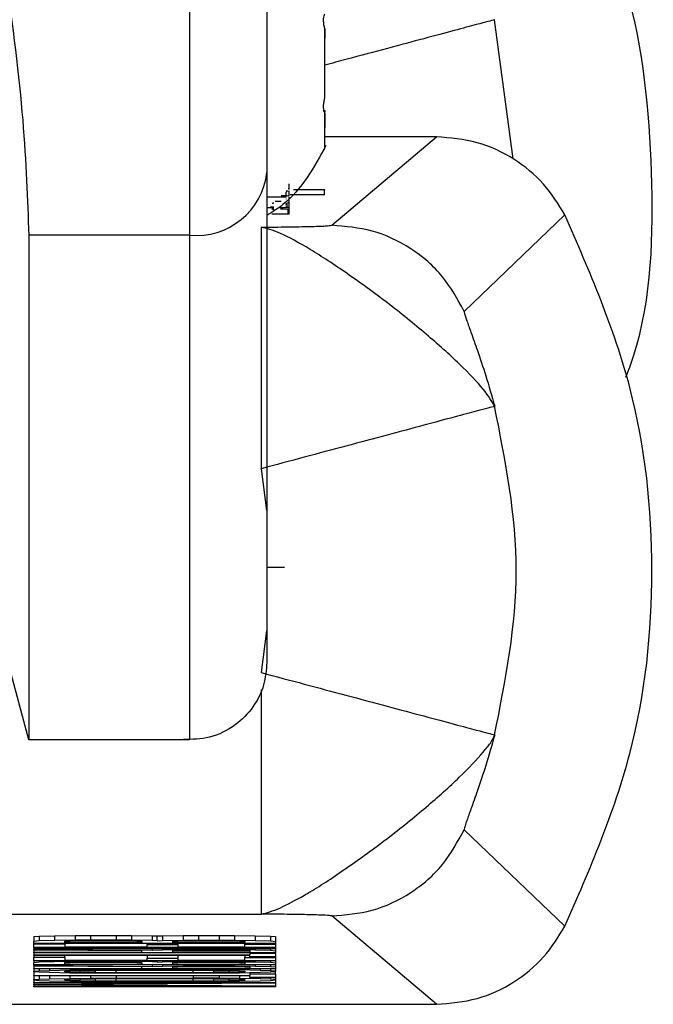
# Model space of a CAD drawing. Header units: inches. Extents: x 170 to 312, y 215 to 248.
# Tile 143 of 256: x 206.76 to 206.7923, y 223.5383 to 223.5885. Entities that reach past the tile are written whole.
import ezdxf

# ---------------------------------------------------------------- set-up
doc = ezdxf.new("R2010")
doc.units = ezdxf.units.IN
doc.header["$LTSCALE"] = 0.25
doc.header["$MEASUREMENT"] = 0
doc.layers.add('MOTOR RH', color=7, linetype='Continuous')

msp = doc.modelspace()

# ---------------------------------------------------------------- linework, layer by layer
at = {"layer": 'MOTOR RH'}
for p, q in [((206.7686419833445, 223.611770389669), (206.7686414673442, 223.5774978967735)), ((206.7851090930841, 223.5813887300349), (206.7841733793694, 223.5884774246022)), ((206.775531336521, 223.5844986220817), (206.7755313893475, 223.5880078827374)), ((206.7755313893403, 223.5880069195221), (206.7755313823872, 223.5875450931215)), ((206.7755313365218, 223.5844987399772), (206.7755313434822, 223.5849615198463)), ((206.7754825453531, 223.5838529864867), (206.7755313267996, 223.5838529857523)), ((206.7754825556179, 223.5838529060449), (206.775531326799, 223.5838529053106)), ((206.7755312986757, 223.5819849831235), (206.7755313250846, 223.5837390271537)), ((206.7755313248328, 223.5837223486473), (206.7755313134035, 223.5829632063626)), ((206.775531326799, 223.5838529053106), (206.7755313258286, 223.5837884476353)), ((206.7755312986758, 223.5819849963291), (206.7755313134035, 223.5829632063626)), ((206.7812059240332, 223.5825125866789), (206.7755313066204, 223.5825126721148)), ((206.7758788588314, 223.5780057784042), (206.7812059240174, 223.5825125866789)), ((206.7737077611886, 223.5798636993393), (206.7736575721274, 223.5798565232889)), ((206.7737077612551, 223.5798681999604), (206.7737077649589, 223.5801142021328)), ((206.7737077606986, 223.5798311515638), (206.7737077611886, 223.5798636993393)), ((206.7735627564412, 223.5794436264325), (206.7725785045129, 223.5794436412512)), ((206.7735627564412, 223.5794436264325), (206.7735627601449, 223.5796896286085)), ((206.7735627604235, 223.5797081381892), (206.7735627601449, 223.5796896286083)), ((206.77370775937, 223.5797428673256), (206.7735885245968, 223.5797274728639)), ((206.7737077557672, 223.5795034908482), (206.7736493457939, 223.5794924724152)), ((206.7737077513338, 223.5792090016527), (206.773707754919, 223.579447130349)), ((206.773707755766, 223.5795034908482), (206.77370775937, 223.5797428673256)), ((206.7755178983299, 223.5795651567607), (206.7737604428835, 223.5795651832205)), ((206.7755179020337, 223.5798111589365), (206.7739391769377, 223.5798111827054)), ((206.7739536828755, 223.5798311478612), (206.7755179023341, 223.5798311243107)), ((206.7755178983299, 223.5795651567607), (206.7755179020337, 223.5798111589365)), ((206.7755179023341, 223.5798311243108), (206.7755179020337, 223.5798111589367)), ((206.7727844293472, 223.5789141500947), (206.7727844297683, 223.5789421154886)), ((206.7735627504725, 223.5790469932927), (206.7735627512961, 223.5791016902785)), ((206.7735627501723, 223.5790270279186), (206.7735627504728, 223.5790469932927)), ((206.7735627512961, 223.5791016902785), (206.7735627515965, 223.5791216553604)), ((206.7735627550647, 223.5793520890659), (206.7735627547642, 223.5793321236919)), ((206.773618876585, 223.5788934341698), (206.7736188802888, 223.5791394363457)), ((206.7737077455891, 223.5788272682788), (206.7737077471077, 223.5789281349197)), ((206.7737077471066, 223.5789281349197), (206.7737077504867, 223.5791526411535)), ((206.7737077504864, 223.5791526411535), (206.773707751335, 223.5792090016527)), ((206.7736656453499, 223.5785668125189), (206.7728892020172, 223.5785668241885)), ((206.7736656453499, 223.5785668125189), (206.7736656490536, 223.5788128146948)), ((206.7737077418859, 223.5785812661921), (206.7737077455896, 223.5788272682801)), ((206.7877541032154, 223.5785352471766), (206.782621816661, 223.5736197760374)), ((206.7722989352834, 223.5656112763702), (206.7722991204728, 223.577911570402)), ((206.7604519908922, 223.5774980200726), (206.7604516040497, 223.5518046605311)), ((206.7686414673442, 223.5774978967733), (206.7604519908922, 223.5774980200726)), ((206.7686414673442, 223.5774978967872), (206.7686410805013, 223.5518045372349)), ((206.7725782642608, 223.5634864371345), (206.7722989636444, 223.5656111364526)), ((206.7604516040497, 223.5518046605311), (206.7578144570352, 223.5616472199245)), ((206.7725782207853, 223.5605988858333), (206.7734682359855, 223.5605988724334)), ((206.7722987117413, 223.5552280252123), (206.7725781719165, 223.5573531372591)), ((206.7722985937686, 223.5429280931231), (206.7722987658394, 223.5543568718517)), ((206.7686410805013, 223.5518045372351), (206.7604516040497, 223.5518046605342)), ((206.7826214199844, 223.5472197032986), (206.7877535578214, 223.5423101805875)), ((206.7334872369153, 223.5429286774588), (206.7722985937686, 223.5429280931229)), ((206.7812052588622, 223.5383330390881), (206.7758783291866, 223.5428339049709)), ((206.7607177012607, 223.5417842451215), (206.7607176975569, 223.5415382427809)), ((206.7607177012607, 223.5417842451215), (206.7609794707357, 223.5418070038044)), ((206.7609794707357, 223.5418070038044), (206.760979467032, 223.5415610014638)), ((206.7609794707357, 223.5418070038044), (206.7617647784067, 223.5418252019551)), ((206.7617647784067, 223.5418252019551), (206.761764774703, 223.5415791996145)), ((206.7617647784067, 223.5418252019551), (206.7628118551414, 223.5418388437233)), ((206.7628118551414, 223.5418388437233), (206.7628118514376, 223.5415928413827)), ((206.7628118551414, 223.5418388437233), (206.7635971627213, 223.5418433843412)), ((206.7635971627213, 223.5418433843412), (206.7635971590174, 223.5415973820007)), ((206.7635971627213, 223.5418433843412), (206.7649060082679, 223.5418433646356)), ((206.7649060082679, 223.5418433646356), (206.7649060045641, 223.541597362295)), ((206.7649060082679, 223.5418433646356), (206.7656913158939, 223.5418388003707)), ((206.7656913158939, 223.5418388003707), (206.7656913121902, 223.5415927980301)), ((206.7656913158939, 223.5418388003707), (206.7667383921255, 223.5418251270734)), ((206.7667383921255, 223.5418251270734), (206.7667383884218, 223.5415791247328)), ((206.7667383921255, 223.5418251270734), (206.7670001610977, 223.541816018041)), ((206.767000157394, 223.5415700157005), (206.7670001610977, 223.541816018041)), ((206.7670001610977, 223.541816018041), (206.7672619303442, 223.5418251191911)), ((206.7672619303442, 223.5418251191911), (206.7672619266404, 223.5415791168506)), ((206.7672619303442, 223.5418251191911), (206.7683090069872, 223.5418387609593)), ((206.7683090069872, 223.5418387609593), (206.7683090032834, 223.5415927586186)), ((206.7683090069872, 223.5418387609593), (206.7690943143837, 223.5418433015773)), ((206.7690943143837, 223.5418433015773), (206.76909431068, 223.5415972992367)), ((206.7690943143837, 223.5418433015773), (206.7701413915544, 223.5418432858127)), ((206.7701413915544, 223.5418432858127), (206.7701413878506, 223.5415972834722)), ((206.7701413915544, 223.5418432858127), (206.7709266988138, 223.5418387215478)), ((206.7709266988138, 223.5418387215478), (206.77092669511, 223.5415927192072)), ((206.7709266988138, 223.5418387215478), (206.7719737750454, 223.5418250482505)), ((206.7719737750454, 223.5418250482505), (206.7719737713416, 223.5415790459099)), ((206.7719737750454, 223.5418250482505), (206.7727590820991, 223.541806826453)), ((206.7727590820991, 223.541806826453), (206.7727590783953, 223.5415608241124)), ((206.7727590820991, 223.541806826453), (206.7730208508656, 223.5417840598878)), ((206.7730208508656, 223.5417840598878), (206.7730208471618, 223.5415380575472)), ((206.7607176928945, 223.5412286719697), (206.7607176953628, 223.5413925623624)), ((206.7607176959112, 223.5414289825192), (206.7607176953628, 223.5413925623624)), ((206.7622883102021, 223.5413925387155), (206.7607176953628, 223.5413925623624)), ((206.7607176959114, 223.5414289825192), (206.7607176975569, 223.5415382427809)), ((206.7730208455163, 223.5414287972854), (206.7607176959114, 223.5414289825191)), ((206.760979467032, 223.5415610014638), (206.7607176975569, 223.5415382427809)), ((206.761764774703, 223.5415791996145), (206.760979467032, 223.5415610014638)), ((206.7628118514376, 223.5415928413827), (206.761764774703, 223.5415791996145)), ((206.7622883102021, 223.5413925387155), (206.7622883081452, 223.5412559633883)), ((206.7622883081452, 223.5412559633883), (206.7664766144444, 223.5412559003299)), ((206.7622883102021, 223.5413925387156), (206.7622883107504, 223.5414289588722)), ((206.762288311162, 223.5414562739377), (206.7622883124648, 223.5415427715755)), ((206.7662148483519, 223.5414562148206), (206.762288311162, 223.5414562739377)), ((206.7622883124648, 223.5415427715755), (206.7625500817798, 223.5415564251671)), ((206.7625500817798, 223.5415564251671), (206.7630736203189, 223.5415655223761)), ((206.7635971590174, 223.5415973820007), (206.7628118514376, 223.5415928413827)), ((206.7630736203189, 223.5415655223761), (206.7638589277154, 223.5415700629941)), ((206.7649060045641, 223.541597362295), (206.7635971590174, 223.5415973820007)), ((206.7638589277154, 223.5415700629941), (206.7646442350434, 223.5415700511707)), ((206.7646442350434, 223.5415700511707), (206.7654295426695, 223.5415654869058)), ((206.7656913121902, 223.5415927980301), (206.7649060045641, 223.541597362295)), ((206.7654295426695, 223.5415654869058), (206.765953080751, 223.5415563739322)), ((206.7667383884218, 223.5415791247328), (206.7656913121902, 223.5415927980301)), ((206.765953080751, 223.5415563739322), (206.7662148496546, 223.5415427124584)), ((206.7662148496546, 223.5415427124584), (206.7662148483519, 223.5414562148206)), ((206.7664766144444, 223.5412559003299), (206.766476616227, 223.5413742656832)), ((206.7664766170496, 223.541428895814), (206.766476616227, 223.541374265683)), ((206.766476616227, 223.541374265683), (206.768047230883, 223.5413742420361)), ((206.767000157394, 223.5415700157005), (206.7667383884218, 223.5415791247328)), ((206.767000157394, 223.5415700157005), (206.7672619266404, 223.5415791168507)), ((206.7672619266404, 223.5415791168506), (206.7683090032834, 223.5415927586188)), ((206.7677854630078, 223.5414561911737), (206.7677854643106, 223.5415426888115)), ((206.7714502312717, 223.5414561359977), (206.7677854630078, 223.5414561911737)), ((206.7677854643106, 223.5415426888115), (206.7680472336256, 223.5415563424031)), ((206.768047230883, 223.5413742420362), (206.7680472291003, 223.5412558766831)), ((206.7680472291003, 223.5412558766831), (206.7714502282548, 223.5412558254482)), ((206.7680472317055, 223.5414288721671), (206.768047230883, 223.5413742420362)), ((206.7680472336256, 223.5415563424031), (206.7685707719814, 223.5415654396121)), ((206.7683090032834, 223.5415927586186), (206.76909431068, 223.5415972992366)), ((206.7685707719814, 223.5415654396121), (206.7693560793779, 223.5415699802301)), ((206.76909431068, 223.5415972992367), (206.7701413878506, 223.5415972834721)), ((206.7693560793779, 223.5415699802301), (206.7698796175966, 223.5415699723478)), ((206.7698796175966, 223.5415699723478), (206.7706649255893, 223.5415654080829)), ((206.7701413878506, 223.5415972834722), (206.77092669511, 223.5415927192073)), ((206.7706649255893, 223.5415654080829), (206.7711884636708, 223.5415562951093)), ((206.77092669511, 223.5415927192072), (206.7719737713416, 223.5415790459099)), ((206.7711884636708, 223.5415562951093), (206.7714502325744, 223.5415426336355)), ((206.7714502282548, 223.5412558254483), (206.7714502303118, 223.5413924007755)), ((206.7714502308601, 223.5414288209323), (206.7714502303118, 223.5413924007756)), ((206.7714502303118, 223.5413924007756), (206.7730208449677, 223.5413923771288)), ((206.7714502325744, 223.5415426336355), (206.7714502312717, 223.5414561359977)), ((206.7719737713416, 223.5415790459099), (206.7727590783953, 223.5415608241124)), ((206.7727590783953, 223.5415608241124), (206.7730208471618, 223.5415380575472)), ((206.7730208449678, 223.5413923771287), (206.7730208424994, 223.541228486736)), ((206.7730208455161, 223.5414287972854), (206.7730208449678, 223.5413923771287)), ((206.7730208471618, 223.5415380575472), (206.7730208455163, 223.5414287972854)), ((206.7607176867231, 223.5408189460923), (206.7607176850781, 223.5407096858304)), ((206.7607176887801, 223.5409555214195), (206.760717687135, 223.5408462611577)), ((206.760717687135, 223.5408462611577), (206.7717119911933, 223.5408460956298)), ((206.7607176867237, 223.5408189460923), (206.760717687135, 223.5408462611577)), ((206.7717119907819, 223.5408187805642), (206.7607176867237, 223.5408189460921)), ((206.7607176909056, 223.5410966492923), (206.760717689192, 223.5409828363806)), ((206.760717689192, 223.5409828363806), (206.7662148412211, 223.5409827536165)), ((206.7607176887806, 223.5409555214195), (206.760717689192, 223.5409828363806)), ((206.7730208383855, 223.5409553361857), (206.7607176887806, 223.5409555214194)), ((206.7607176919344, 223.5411649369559), (206.7607176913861, 223.5411285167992)), ((206.7607176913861, 223.5411285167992), (206.7667383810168, 223.5410874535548)), ((206.7607176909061, 223.5410966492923), (206.7607176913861, 223.5411285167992)), ((206.7662148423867, 223.5410601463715), (206.7607176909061, 223.5410966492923)), ((206.760717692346, 223.5411922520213), (206.7607176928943, 223.5412286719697)), ((206.760717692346, 223.5411922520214), (206.7730208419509, 223.5411920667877)), ((206.760717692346, 223.5411922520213), (206.7607176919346, 223.5411649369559)), ((206.7730208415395, 223.5411647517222), (206.7607176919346, 223.5411649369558)), ((206.7730208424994, 223.541228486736), (206.7607176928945, 223.5412286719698)), ((206.7622882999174, 223.5407096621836), (206.7622883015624, 223.5408189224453)), ((206.7662148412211, 223.5409827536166), (206.7662148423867, 223.5410601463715)), ((206.7664766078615, 223.540818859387), (206.7664766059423, 223.5406913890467)), ((206.766738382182, 223.5411648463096), (206.7667383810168, 223.5410874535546)), ((206.7667383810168, 223.5410874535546), (206.7672619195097, 223.5411056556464)), ((206.7672619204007, 223.5411648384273), (206.7672619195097, 223.5411056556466)), ((206.7672619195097, 223.5411056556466), (206.7683089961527, 223.5411192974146)), ((206.7677854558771, 223.5409827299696), (206.7677854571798, 223.5410692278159)), ((206.7717119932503, 223.5409826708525), (206.7677854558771, 223.5409827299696)), ((206.7677854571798, 223.5410692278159), (206.7680472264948, 223.5410828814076)), ((206.7680472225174, 223.5408188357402), (206.7680472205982, 223.5406913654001)), ((206.7680472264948, 223.5410828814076), (206.7685707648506, 223.5410919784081)), ((206.7683089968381, 223.5411648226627), (206.7683089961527, 223.5411192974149)), ((206.7683089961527, 223.5411192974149), (206.7690943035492, 223.5411238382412)), ((206.7685707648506, 223.5410919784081), (206.7693560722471, 223.5410965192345)), ((206.7690943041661, 223.5411648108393), (206.7690943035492, 223.5411238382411)), ((206.7690943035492, 223.5411238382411), (206.7701413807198, 223.5411238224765)), ((206.7693560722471, 223.5410965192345), (206.7701413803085, 223.5410965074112)), ((206.7701413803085, 223.5410965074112), (206.7709266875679, 223.5410919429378)), ((206.7701413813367, 223.5411647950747), (206.7701413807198, 223.5411238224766)), ((206.7701413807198, 223.5411238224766), (206.7709266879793, 223.5411192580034)), ((206.7709266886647, 223.5411647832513), (206.7709266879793, 223.5411192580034)), ((206.7709266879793, 223.5411192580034), (206.7719737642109, 223.5411055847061)), ((206.7709266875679, 223.5410919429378), (206.7714502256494, 223.5410828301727)), ((206.7714502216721, 223.5408187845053), (206.771450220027, 223.5407095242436)), ((206.7714502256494, 223.5410828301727), (206.771711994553, 223.5410691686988)), ((206.7717119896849, 223.5407459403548), (206.7717119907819, 223.5408187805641)), ((206.7717119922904, 223.5409189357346), (206.7717119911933, 223.5408460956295)), ((206.7717119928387, 223.5409553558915), (206.7717119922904, 223.5409189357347)), ((206.773020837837, 223.5409189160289), (206.7717119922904, 223.5409189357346)), ((206.771711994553, 223.5410691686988), (206.7717119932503, 223.5409826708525)), ((206.7719737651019, 223.5411647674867), (206.7719737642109, 223.5411055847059)), ((206.7719737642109, 223.5411055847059), (206.7727590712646, 223.5410873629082)), ((206.7727590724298, 223.5411647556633), (206.7727590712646, 223.5410873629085)), ((206.7727590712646, 223.5410873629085), (206.7730208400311, 223.5410645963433)), ((206.773020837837, 223.540918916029), (206.7730208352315, 223.5407459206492)), ((206.7730208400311, 223.5410645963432), (206.7730208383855, 223.5409553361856)), ((206.773020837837, 223.5409189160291), (206.7730208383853, 223.5409553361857)), ((206.773020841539, 223.5411647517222), (206.7730208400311, 223.5410645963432)), ((206.7730208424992, 223.541228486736), (206.7730208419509, 223.5411920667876)), ((206.7730208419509, 223.5411920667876), (206.7730208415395, 223.5411647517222)), ((206.7607176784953, 223.5402726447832), (206.7607176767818, 223.5401588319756)), ((206.7607176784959, 223.5402726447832), (206.7607176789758, 223.54030451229)), ((206.7662148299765, 223.5402361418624), (206.7607176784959, 223.5402726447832)), ((206.7607176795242, 223.5403409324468), (206.7607176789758, 223.5403045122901)), ((206.7607176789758, 223.5403045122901), (206.7667383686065, 223.5402634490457)), ((206.7607176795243, 223.5403409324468), (206.7607176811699, 223.5404501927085)), ((206.7730208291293, 223.5403407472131), (206.7607176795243, 223.5403409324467)), ((206.7607176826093, 223.5405457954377), (206.7607176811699, 223.5404501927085)), ((206.760979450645, 223.5404729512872), (206.7607176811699, 223.5404501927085)), ((206.7607176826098, 223.5405457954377), (206.7607176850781, 223.5407096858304)), ((206.7730208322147, 223.540545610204), (206.7607176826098, 223.5405457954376)), ((206.7622882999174, 223.5407096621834), (206.7607176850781, 223.5407096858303)), ((206.7609794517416, 223.5405457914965), (206.760979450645, 223.5404729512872)), ((206.761764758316, 223.5404911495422), (206.760979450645, 223.5404729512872)), ((206.7617647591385, 223.540545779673), (206.761764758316, 223.5404911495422)), ((206.7628118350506, 223.5405047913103), (206.761764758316, 223.5404911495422)), ((206.762288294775, 223.5403682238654), (206.7622882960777, 223.5404547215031)), ((206.7662148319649, 223.5403681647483), (206.762288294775, 223.5403682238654)), ((206.7622882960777, 223.5404547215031), (206.7625500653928, 223.5404683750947)), ((206.7622882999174, 223.5407096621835), (206.7622882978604, 223.5405730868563)), ((206.7622882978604, 223.5405730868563), (206.7664766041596, 223.5405730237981)), ((206.7625500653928, 223.5404683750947), (206.7630736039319, 223.5404774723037)), ((206.7628118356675, 223.5405457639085), (206.7628118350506, 223.5405047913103)), ((206.7635971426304, 223.5405093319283), (206.7628118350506, 223.5405047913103)), ((206.7630736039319, 223.5404774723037), (206.7638589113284, 223.5404820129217)), ((206.7635971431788, 223.5405457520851), (206.7635971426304, 223.5405093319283)), ((206.7649059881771, 223.5405093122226), (206.7635971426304, 223.5405093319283)), ((206.7638589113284, 223.5404820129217), (206.7646442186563, 223.5404820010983)), ((206.7646442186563, 223.5404820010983), (206.7654295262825, 223.5404774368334)), ((206.7649059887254, 223.5405457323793), (206.7649059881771, 223.5405093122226)), ((206.7656912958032, 223.5405047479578), (206.7649059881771, 223.5405093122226)), ((206.7654295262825, 223.5404774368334), (206.765953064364, 223.5404683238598)), ((206.76569129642, 223.5405457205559), (206.7656912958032, 223.5405047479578)), ((206.7667383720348, 223.5404910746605), (206.7656912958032, 223.5405047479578)), ((206.765953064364, 223.5404683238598), (206.7662148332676, 223.540454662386)), ((206.7662148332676, 223.540454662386), (206.7662148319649, 223.5403681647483)), ((206.7664766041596, 223.5405730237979), (206.7664766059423, 223.5406913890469)), ((206.7664766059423, 223.5406913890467), (206.7680472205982, 223.5406913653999)), ((206.7667383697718, 223.5403408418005), (206.7667383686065, 223.5402634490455)), ((206.7667383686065, 223.5402634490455), (206.7672619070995, 223.5402816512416)), ((206.7667383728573, 223.5405457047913), (206.7667383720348, 223.5404910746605)), ((206.767000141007, 223.540481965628), (206.7667383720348, 223.5404910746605)), ((206.767000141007, 223.540481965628), (206.7670001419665, 223.5405457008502)), ((206.767000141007, 223.540481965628), (206.7672619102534, 223.540491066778)), ((206.7672619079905, 223.5403408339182), (206.7672619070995, 223.5402816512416)), ((206.7672619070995, 223.5402816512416), (206.7683089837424, 223.5402952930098)), ((206.7672619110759, 223.5405456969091), (206.7672619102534, 223.5404910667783)), ((206.7672619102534, 223.5404910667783), (206.7683089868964, 223.5405047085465)), ((206.7677854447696, 223.5402452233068), (206.7680472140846, 223.5402588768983)), ((206.7677854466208, 223.5403681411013), (206.7677854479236, 223.5404546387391)), ((206.7714502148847, 223.5403680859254), (206.7677854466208, 223.5403681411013)), ((206.7677854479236, 223.5404546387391), (206.7680472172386, 223.5404682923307)), ((206.7680472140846, 223.5402588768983), (206.7685707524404, 223.5402679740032)), ((206.7680472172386, 223.5404682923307), (206.7685707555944, 223.5404773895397)), ((206.7680472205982, 223.5406913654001), (206.7680472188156, 223.5405730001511)), ((206.7680472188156, 223.5405730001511), (206.7714502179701, 223.5405729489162)), ((206.7683089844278, 223.5403408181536), (206.7683089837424, 223.5402952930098)), ((206.7683089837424, 223.5402952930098), (206.769094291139, 223.5402998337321)), ((206.7683089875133, 223.5405456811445), (206.7683089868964, 223.5405047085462)), ((206.7683089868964, 223.5405047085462), (206.769094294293, 223.5405092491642)), ((206.7685707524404, 223.5402679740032), (206.7693560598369, 223.5402725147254)), ((206.7685707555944, 223.5404773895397), (206.7693560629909, 223.5404819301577)), ((206.7690942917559, 223.5403408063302), (206.769094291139, 223.540299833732)), ((206.769094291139, 223.540299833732), (206.7701413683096, 223.5402998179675)), ((206.7690942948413, 223.5405456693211), (206.769094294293, 223.5405092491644)), ((206.769094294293, 223.5405092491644), (206.7701413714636, 223.5405092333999)), ((206.7693560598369, 223.5402725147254), (206.7701413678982, 223.5402725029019)), ((206.7693560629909, 223.5404819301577), (206.7698796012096, 223.5404819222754)), ((206.7698796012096, 223.5404819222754), (206.7706649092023, 223.5404773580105)), ((206.7701413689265, 223.5403407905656), (206.7701413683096, 223.5402998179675)), ((206.7701413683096, 223.5402998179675), (206.770926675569, 223.5402952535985)), ((206.7701413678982, 223.5402725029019), (206.7709266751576, 223.5402679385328)), ((206.7701413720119, 223.5405456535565), (206.7701413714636, 223.5405092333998)), ((206.7701413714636, 223.5405092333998), (206.770926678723, 223.540504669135)), ((206.7706649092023, 223.5404773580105), (206.7711884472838, 223.5404682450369)), ((206.7709266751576, 223.5402679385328), (206.7714502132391, 223.5402588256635)), ((206.7709266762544, 223.5403407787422), (206.770926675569, 223.5402952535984)), ((206.770926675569, 223.5402952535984), (206.7719737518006, 223.540281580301)), ((206.7709266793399, 223.5405456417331), (206.770926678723, 223.5405046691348)), ((206.770926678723, 223.5405046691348), (206.7719737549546, 223.5404909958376)), ((206.7711884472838, 223.5404682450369), (206.7714502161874, 223.5404545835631)), ((206.7714502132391, 223.5402588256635), (206.7717119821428, 223.5402451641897)), ((206.7714502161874, 223.5404545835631), (206.7714502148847, 223.5403680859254)), ((206.7714502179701, 223.5405729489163), (206.771450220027, 223.5407095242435)), ((206.771450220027, 223.5407095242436), (206.773020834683, 223.5407095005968)), ((206.7730208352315, 223.5407459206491), (206.7717119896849, 223.5407459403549)), ((206.7719737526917, 223.5403407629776), (206.7719737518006, 223.5402815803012)), ((206.7719737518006, 223.5402815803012), (206.7727590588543, 223.5402633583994)), ((206.7719737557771, 223.5405456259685), (206.7719737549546, 223.5404909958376)), ((206.7719737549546, 223.5404909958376), (206.7727590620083, 223.5404727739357)), ((206.7727590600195, 223.5403407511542), (206.7727590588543, 223.5402633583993)), ((206.7727590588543, 223.5402633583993), (206.7730208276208, 223.5402405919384)), ((206.772759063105, 223.5405456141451), (206.7727590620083, 223.5404727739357)), ((206.7727590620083, 223.5404727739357), (206.7730208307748, 223.5404500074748)), ((206.7730208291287, 223.5403407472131), (206.7730208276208, 223.5402405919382)), ((206.7730208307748, 223.5404500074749), (206.7730208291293, 223.5403407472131)), ((206.7730208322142, 223.540545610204), (206.7730208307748, 223.5404500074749)), ((206.773020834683, 223.5407095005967), (206.7730208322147, 223.540545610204)), ((206.7730208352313, 223.5407459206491), (206.773020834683, 223.5407095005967)), ((206.7607176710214, 223.5397764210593), (206.7607176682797, 223.5395943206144)), ((206.7607176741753, 223.5399858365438), (206.7607176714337, 223.5398037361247)), ((206.7607176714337, 223.5398037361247), (206.771711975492, 223.5398035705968)), ((206.7607176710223, 223.5397764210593), (206.7607176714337, 223.5398037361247)), ((206.7717119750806, 223.5397762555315), (206.7607176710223, 223.5397764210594)), ((206.7607176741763, 223.5399858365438), (206.7607176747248, 223.5400222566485)), ((206.7609794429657, 223.5399630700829), (206.7607176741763, 223.5399858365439)), ((206.7607176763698, 223.5401315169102), (206.7607176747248, 223.5400222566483)), ((206.7607176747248, 223.5400222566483), (206.7609794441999, 223.5400450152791)), ((206.7607176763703, 223.5401315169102), (206.7607176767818, 223.5401588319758)), ((206.7730208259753, 223.5401313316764), (206.7607176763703, 223.5401315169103)), ((206.7607176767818, 223.5401588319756), (206.7662148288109, 223.5401587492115)), ((206.7609794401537, 223.5397764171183), (206.7609794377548, 223.539617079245)), ((206.7615029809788, 223.5399448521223), (206.7609794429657, 223.539963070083)), ((206.7609794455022, 223.5401315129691), (206.7609794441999, 223.5400450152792)), ((206.7609794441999, 223.5400450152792), (206.7615029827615, 223.5400632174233)), ((206.7615029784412, 223.539776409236), (206.7615029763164, 223.539635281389)), ((206.7625500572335, 223.5399266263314), (206.7615029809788, 223.5399448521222)), ((206.7615029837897, 223.5401315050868), (206.7615029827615, 223.5400632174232)), ((206.7615029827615, 223.5400632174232), (206.7625500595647, 223.540081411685)), ((206.7622882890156, 223.5399858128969), (206.7622882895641, 223.5400222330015)), ((206.7625500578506, 223.5399675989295), (206.7622882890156, 223.5399858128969)), ((206.7622882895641, 223.5400222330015), (206.7625500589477, 223.5400404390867)), ((206.7625500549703, 223.5397763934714), (206.7625500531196, 223.5396534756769)), ((206.763597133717, 223.5399175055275), (206.7625500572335, 223.5399266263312)), ((206.7625500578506, 223.5399675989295), (206.7625500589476, 223.5400404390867)), ((206.7630735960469, 223.5399539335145), (206.7625500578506, 223.5399675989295)), ((206.7625500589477, 223.5400404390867), (206.7630735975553, 223.5400540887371)), ((206.7625500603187, 223.5401314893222), (206.7625500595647, 223.5400814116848)), ((206.7625500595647, 223.5400814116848), (206.7635971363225, 223.5400905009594)), ((206.7630735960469, 223.5399539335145), (206.7630735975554, 223.5400540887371)), ((206.7638589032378, 223.5399448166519), (206.7630735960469, 223.5399539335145)), ((206.7630735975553, 223.5400540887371), (206.7638589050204, 223.5400631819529)), ((206.7635971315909, 223.5397763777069), (206.7635971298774, 223.5396625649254)), ((206.7649059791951, 223.5399129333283), (206.763597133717, 223.5399175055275)), ((206.7635971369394, 223.5401314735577), (206.7635971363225, 223.5400905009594)), ((206.7635971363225, 223.5400905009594), (206.7649059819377, 223.5400950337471)), ((206.7638589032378, 223.5399448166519), (206.7638589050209, 223.5400631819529)), ((206.7649059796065, 223.5399402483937), (206.7638589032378, 223.5399448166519)), ((206.7638589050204, 223.5400631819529), (206.7649059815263, 223.5400677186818)), ((206.7649059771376, 223.5397763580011), (206.7649059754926, 223.5396670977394)), ((206.7688325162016, 223.5399128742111), (206.7649059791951, 223.5399129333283)), ((206.7649059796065, 223.5399402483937), (206.7649059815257, 223.5400677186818)), ((206.768832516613, 223.5399401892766), (206.7649059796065, 223.5399402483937)), ((206.764905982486, 223.5401314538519), (206.7649059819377, 223.5400950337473)), ((206.7649059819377, 223.5400950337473), (206.7688325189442, 223.5400949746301)), ((206.7649059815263, 223.5400677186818), (206.7688325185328, 223.5400676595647)), ((206.7662148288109, 223.5401587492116), (206.7662148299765, 223.5402361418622)), ((206.7677854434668, 223.5401587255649), (206.7677854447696, 223.5402452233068)), ((206.77171198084, 223.5401586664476), (206.7677854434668, 223.5401587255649)), ((206.7688325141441, 223.539776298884), (206.7688325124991, 223.5396670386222)), ((206.7701413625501, 223.539917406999), (206.7688325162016, 223.5399128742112)), ((206.768832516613, 223.5399401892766), (206.7688325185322, 223.5400676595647)), ((206.7698795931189, 223.5399447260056), (206.768832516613, 223.5399401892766)), ((206.7688325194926, 223.5401313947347), (206.7688325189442, 223.5400949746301)), ((206.7701413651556, 223.5400904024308), (206.7688325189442, 223.5400949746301)), ((206.7688325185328, 223.5400676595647), (206.7698795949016, 223.5400630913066)), ((206.7698795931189, 223.5399447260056), (206.7698795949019, 223.5400630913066)), ((206.7706649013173, 223.5399538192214), (206.7698795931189, 223.5399447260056)), ((206.7698795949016, 223.5400630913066), (206.7706649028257, 223.5400539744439)), ((206.770141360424, 223.5397762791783), (206.7701413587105, 223.5396624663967)), ((206.7711884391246, 223.5399264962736), (206.7701413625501, 223.5399174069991)), ((206.7701413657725, 223.540131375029), (206.7701413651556, 223.5400904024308)), ((206.7711884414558, 223.5400812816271), (206.7701413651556, 223.5400904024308)), ((206.7706649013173, 223.5399538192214), (206.7706649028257, 223.5400539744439)), ((206.7711884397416, 223.5399674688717), (206.7706649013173, 223.5399538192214)), ((206.7706649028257, 223.5400539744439), (206.7711884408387, 223.5400403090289)), ((206.7711884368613, 223.5397762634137), (206.7711884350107, 223.5396533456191)), ((206.7722355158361, 223.5399446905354), (206.7711884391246, 223.5399264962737)), ((206.7711884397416, 223.5399674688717), (206.771188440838, 223.5400403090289)), ((206.7714502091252, 223.5399856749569), (206.7711884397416, 223.5399674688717)), ((206.7711884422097, 223.5401313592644), (206.7711884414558, 223.5400812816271)), ((206.7722355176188, 223.5400630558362), (206.7711884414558, 223.5400812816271)), ((206.7711884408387, 223.5400403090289), (206.7714502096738, 223.5400220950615)), ((206.7714502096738, 223.5400220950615), (206.7714502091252, 223.5399856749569)), ((206.7717119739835, 223.5397034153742), (206.7717119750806, 223.5397762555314)), ((206.771711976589, 223.5398764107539), (206.771711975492, 223.5398035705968)), ((206.77171197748, 223.5399355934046), (206.771711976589, 223.5398764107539)), ((206.7730208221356, 223.5398763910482), (206.771711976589, 223.5398764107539)), ((206.7717119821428, 223.5402451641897), (206.77171198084, 223.5401586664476)), ((206.772759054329, 223.5399628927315), (206.7722355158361, 223.5399446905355)), ((206.7722355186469, 223.5401313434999), (206.7722355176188, 223.5400630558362)), ((206.7727590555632, 223.5400448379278), (206.7722355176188, 223.5400630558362)), ((206.7730208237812, 223.53998565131), (206.772759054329, 223.5399628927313)), ((206.7727590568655, 223.5401313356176), (206.7727590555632, 223.5400448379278)), ((206.7730208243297, 223.5400220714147), (206.7727590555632, 223.5400448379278)), ((206.7730208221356, 223.5398763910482), (206.7730208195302, 223.5397033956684)), ((206.7730208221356, 223.5398763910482), (206.7730208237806, 223.53998565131)), ((206.7730208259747, 223.5401313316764), (206.7730208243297, 223.5400220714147)), ((206.7730208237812, 223.53998565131), (206.7730208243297, 223.5400220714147)), ((206.7730208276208, 223.5402405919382), (206.7730208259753, 223.5401313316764)), ((206.7607176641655, 223.5393211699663), (206.7607176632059, 223.5392574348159)), ((206.7607176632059, 223.5392574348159), (206.7704031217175, 223.5392572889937)), ((206.7607176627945, 223.5392301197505), (206.7607176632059, 223.5392574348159)), ((206.7607176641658, 223.5393211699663), (206.7607176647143, 223.5393575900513)), ((206.7704031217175, 223.5392572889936), (206.7607176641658, 223.5393211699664)), ((206.7607176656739, 223.5394213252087), (206.7607176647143, 223.5393575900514)), ((206.7607176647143, 223.5393575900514), (206.7704031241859, 223.5394211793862)), ((206.7607176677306, 223.5395579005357), (206.7607176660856, 223.5394486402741)), ((206.7607176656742, 223.5394213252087), (206.7607176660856, 223.539448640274)), ((206.7607176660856, 223.5394486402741), (206.7730208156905, 223.5394484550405)), ((206.7704031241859, 223.5394211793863), (206.7607176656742, 223.5394213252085)), ((206.7607176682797, 223.5395943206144), (206.7609794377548, 223.5396170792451)), ((206.7607176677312, 223.5395579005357), (206.7607176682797, 223.5395943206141)), ((206.7609794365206, 223.5395351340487), (206.7607176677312, 223.5395579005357)), ((206.7615029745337, 223.5395169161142), (206.7609794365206, 223.5395351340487)), ((206.7609794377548, 223.539617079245), (206.7615029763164, 223.5396352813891)), ((206.7625500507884, 223.5394986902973), (206.7615029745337, 223.5395169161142)), ((206.7615029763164, 223.539635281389), (206.7625500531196, 223.5396534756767)), ((206.7730208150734, 223.5394074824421), (206.76202651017, 223.5393393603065)), ((206.76202651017, 223.5393393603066), (206.7730208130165, 223.5392709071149)), ((206.762288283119, 223.5395942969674), (206.7625500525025, 223.5396125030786)), ((206.7622882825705, 223.5395578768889), (206.762288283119, 223.5395942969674)), ((206.7625500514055, 223.5395396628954), (206.7622882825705, 223.5395578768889)), ((206.7625500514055, 223.5395396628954), (206.7625500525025, 223.5396125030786)), ((206.7630735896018, 223.5395259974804), (206.7625500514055, 223.5395396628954)), ((206.7635971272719, 223.5394895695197), (206.7625500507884, 223.5394986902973)), ((206.7625500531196, 223.5396534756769), (206.7635971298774, 223.5396625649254)), ((206.7625500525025, 223.5396125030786), (206.7630735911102, 223.5396261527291)), ((206.7630735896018, 223.5395259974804), (206.7630735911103, 223.5396261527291)), ((206.7638588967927, 223.5395168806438), (206.7630735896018, 223.5395259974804)), ((206.7630735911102, 223.5396261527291), (206.7638588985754, 223.5396352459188)), ((206.76490597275, 223.5394849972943), (206.7635971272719, 223.5394895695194)), ((206.7635971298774, 223.5396625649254), (206.7649059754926, 223.5396670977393)), ((206.7638588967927, 223.5395168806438), (206.7638588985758, 223.5396352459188)), ((206.7649059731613, 223.5395123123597), (206.7638588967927, 223.5395168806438)), ((206.7638588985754, 223.5396352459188), (206.7649059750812, 223.5396397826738)), ((206.7649059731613, 223.5395123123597), (206.7649059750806, 223.5396397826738)), ((206.7688325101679, 223.5395122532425), (206.7649059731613, 223.5395123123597)), ((206.7688325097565, 223.5394849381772), (206.76490597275, 223.5394849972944)), ((206.7649059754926, 223.5396670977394), (206.7688325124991, 223.5396670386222)), ((206.7649059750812, 223.5396397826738), (206.7688325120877, 223.5396397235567)), ((206.7688325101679, 223.5395122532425), (206.7688325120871, 223.5396397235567)), ((206.7698795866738, 223.5395167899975), (206.7688325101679, 223.5395122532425)), ((206.770141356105, 223.5394894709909), (206.7688325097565, 223.539484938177)), ((206.7701413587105, 223.5396624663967), (206.7688325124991, 223.5396670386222)), ((206.7688325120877, 223.5396397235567), (206.7698795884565, 223.5396351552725)), ((206.7698795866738, 223.5395167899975), (206.7698795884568, 223.5396351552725)), ((206.7706648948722, 223.5395258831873), (206.7698795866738, 223.5395167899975)), ((206.7698795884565, 223.5396351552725), (206.7706648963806, 223.5396260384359)), ((206.7711884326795, 223.5394985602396), (206.770141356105, 223.539489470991)), ((206.7711884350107, 223.5396533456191), (206.7701413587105, 223.5396624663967)), ((206.7706648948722, 223.5395258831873), (206.7706648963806, 223.5396260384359)), ((206.7711884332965, 223.5395395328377), (206.7706648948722, 223.5395258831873)), ((206.7706648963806, 223.5396260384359), (206.7711884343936, 223.5396123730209)), ((206.7711884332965, 223.5395395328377), (206.7711884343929, 223.539612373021)), ((206.7714502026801, 223.5395577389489), (206.7711884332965, 223.5395395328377)), ((206.772235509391, 223.5395167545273), (206.7711884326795, 223.5394985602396)), ((206.7711884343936, 223.5396123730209), (206.7714502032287, 223.5395941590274)), ((206.7722355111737, 223.5396351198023), (206.7711884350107, 223.5396533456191)), ((206.7714502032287, 223.5395941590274), (206.7714502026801, 223.5395577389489)), ((206.7730208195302, 223.5397033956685), (206.7717119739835, 223.5397034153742)), ((206.7727590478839, 223.5395349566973), (206.772235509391, 223.5395167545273)), ((206.7722355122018, 223.5397034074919), (206.7722355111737, 223.5396351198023)), ((206.7727590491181, 223.5396169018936), (206.7722355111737, 223.5396351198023)), ((206.7730208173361, 223.5395577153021), (206.7727590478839, 223.5395349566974)), ((206.7727590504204, 223.5397033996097), (206.7727590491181, 223.5396169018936)), ((206.7730208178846, 223.5395941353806), (206.7727590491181, 223.5396169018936)), ((206.7730208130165, 223.5392709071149), (206.7730208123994, 223.5392299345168)), ((206.7730208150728, 223.5394074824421), (206.7730208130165, 223.5392709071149)), ((206.7730208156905, 223.5394484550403), (206.7730208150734, 223.5394074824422)), ((206.7730208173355, 223.5395577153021), (206.7730208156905, 223.5394484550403)), ((206.7730208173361, 223.539557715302), (206.7730208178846, 223.5395941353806)), ((206.7730208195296, 223.5397033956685), (206.7730208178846, 223.5395941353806)), ((206.7730208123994, 223.5392299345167), (206.7607176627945, 223.5392301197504)), ((206.7245804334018, 223.53833389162), (206.7812052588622, 223.5383330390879))]:
    msp.add_line(p, q, dxfattribs=at)
msp.add_arc((206.7689743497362, 223.5811099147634), 0.00362732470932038, 264.7345134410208, 353.5231982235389, dxfattribs=at)
for points in [[(206.7725789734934, 223.6105930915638), (206.7725789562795, 223.609449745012), (206.7725789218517, 223.6071630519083), (206.7725788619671, 223.603185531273), (206.7725787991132, 223.5990107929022), (206.772578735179, 223.5947643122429), (206.7725786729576, 223.5906315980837), (206.772578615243, 223.5867982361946), (206.7725785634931, 223.5833610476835), (206.7725785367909, 223.5815875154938), (206.7725785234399, 223.5807007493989)], [(206.7725785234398, 223.5807007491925), (206.772578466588, 223.5769247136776), (206.7725783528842, 223.5693726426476), (206.7725782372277, 223.5616909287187), (206.7725781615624, 223.5566654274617), (206.7725781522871, 223.5560494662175), (206.7725781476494, 223.5557414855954)], [(206.7841728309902, 223.5520504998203), (206.7847253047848, 223.5548402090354), (206.785830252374, 223.5604196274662), (206.7847254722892, 223.565999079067), (206.7841730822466, 223.5687888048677)]]:
    msp.add_open_spline(points, degree=3, dxfattribs=at)
for points, knots in [([(206.7578149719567, 223.5990280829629), (206.7583229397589, 223.5962809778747), (206.7593392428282, 223.5907847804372), (206.7602668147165, 223.5830160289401), (206.760390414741, 223.5793329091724), (206.7604519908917, 223.5774980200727)], [0, 0, 0, 0, 0.3339764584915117, 0.6681945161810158, 1, 1, 1, 1]), ([(206.7908603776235, 223.5702669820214), (206.7909268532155, 223.5704406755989), (206.7921126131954, 223.5735389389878), (206.7923832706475, 223.5801473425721), (206.7915506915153, 223.5895578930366), (206.7890198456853, 223.5953351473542), (206.7877543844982, 223.5982238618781)], [0, 0, 0, 0, 0.01941235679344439, 0.3462683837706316, 0.6731243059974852, 1, 1, 1, 1]), ([(206.7755313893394, 223.5880068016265), (206.775513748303, 223.5880786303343), (206.7754784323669, 223.5882224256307), (206.7754584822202, 223.5884354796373), (206.775467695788, 223.5886119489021), (206.7754970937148, 223.5887170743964), (206.7755230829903, 223.5887544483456), (206.7755314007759, 223.5887664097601)], [0, 0, 0, 0, 0.229250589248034, 0.458941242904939, 0.6795282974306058, 0.8974340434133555, 1, 1, 1, 1]), ([(206.7841777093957, 223.5884783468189), (206.7839719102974, 223.5884232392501), (206.7835441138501, 223.5883086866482), (206.7807424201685, 223.5875589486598), (206.7778049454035, 223.5867729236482), (206.7758886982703, 223.5862601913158), (206.7755313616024, 223.5861645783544)], [0, 0, 0, 0, 0.2937131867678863, 0.6105442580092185, 0.9273753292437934, 1, 1, 1, 1]), ([(206.7755313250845, 223.5837390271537), (206.7755136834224, 223.5837692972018), (206.7754783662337, 223.5838298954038), (206.7754584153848, 223.5839963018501), (206.7754676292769, 223.5841943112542), (206.7754970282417, 223.5843683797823), (206.77552301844, 223.5844670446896), (206.7755313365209, 223.5844986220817)], [0, 0, 0, 0, 0.2292505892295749, 0.4589412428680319, 0.6795282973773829, 0.8974340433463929, 1, 1, 1, 1]), ([(206.7877540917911, 223.5785352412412), (206.7874167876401, 223.5790802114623), (206.7867306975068, 223.5801887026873), (206.7851722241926, 223.5814513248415), (206.7832970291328, 223.5823396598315), (206.7819100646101, 223.5824543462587), (206.7812059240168, 223.582512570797)], [0, 0, 0, 0, 0.2379336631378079, 0.483966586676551, 0.7380177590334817, 1, 1, 1, 1]), ([(206.7755865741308, 223.5820785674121), (206.77497241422, 223.5809556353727), (206.77419432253, 223.5795329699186), (206.7728596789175, 223.578681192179), (206.7725784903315, 223.5785017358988)], [0, 0, 0, 0, 0.7893156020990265, 0.9999999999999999, 0.9999999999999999, 0.9999999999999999, 0.9999999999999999]), ([(206.7755312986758, 223.5819849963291), (206.7755136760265, 223.5819434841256), (206.7754783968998, 223.5818603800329), (206.7754634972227, 223.5818255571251), (206.7754627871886, 223.5818238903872), (206.7754626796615, 223.5818236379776)], [0, 0, 0, 0, 0.458562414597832, 0.918005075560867, 0.9999999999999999, 0.9999999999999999, 0.9999999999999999, 0.9999999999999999]), ([(206.7733007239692, 223.5795298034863), (206.7733760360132, 223.5795276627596), (206.7735622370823, 223.5795223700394), (206.7736889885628, 223.5795130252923), (206.773702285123, 223.5795062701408), (206.7737077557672, 223.5795034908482)], [0, 0, 0, 0, 0.2855788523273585, 0.7060635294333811, 1, 1, 1, 1]), ([(206.7735534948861, 223.5797607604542), (206.7736081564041, 223.5797572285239), (206.7736982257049, 223.5797514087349), (206.7737050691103, 223.5797452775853), (206.77370775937, 223.5797428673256)], [0, 0, 0, 0, 0.6068828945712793, 1, 1, 1, 1]), ([(206.7726238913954, 223.5789086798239), (206.7726646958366, 223.5789097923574), (206.772760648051, 223.5789124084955), (206.7728198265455, 223.5789155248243), (206.7728538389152, 223.5789173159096)], [0, 0, 0, 0, 0.4252579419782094, 1, 1, 1, 1]), ([(206.7729313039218, 223.5789278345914), (206.7729283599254, 223.5789298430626), (206.7729211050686, 223.5789347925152), (206.7728353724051, 223.5789393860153), (206.7727844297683, 223.5789421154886)], [0, 0, 0, 0, 0.4057966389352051, 1, 1, 1, 1]), ([(206.7728424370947, 223.5791394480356), (206.7728640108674, 223.5791404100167), (206.7728967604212, 223.5791418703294), (206.7729256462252, 223.5791439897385), (206.7729294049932, 223.5791451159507), (206.7729313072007, 223.5791456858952)], [0, 0, 0, 0, 0.4880931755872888, 0.7409382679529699, 1, 1, 1, 1]), ([(206.7728538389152, 223.5789173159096), (206.772867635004, 223.5789182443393), (206.7728952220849, 223.5789201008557), (206.772924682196, 223.5789236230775), (206.772928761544, 223.5789262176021), (206.7729313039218, 223.5789278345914)], [0, 0, 0, 0, 0.2737349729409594, 0.5473688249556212, 1, 1, 1, 1]), ([(206.77299545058, 223.5792403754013), (206.7730438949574, 223.5792398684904), (206.7731605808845, 223.5792386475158), (206.7732490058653, 223.5792365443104), (206.7733007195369, 223.5792353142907)], [0, 0, 0, 0, 0.4151689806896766, 1, 1, 1, 1]), ([(206.7737077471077, 223.5789281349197), (206.7736989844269, 223.5789244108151), (206.7736775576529, 223.578915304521), (206.7734900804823, 223.5789043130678), (206.7732843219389, 223.5788981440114), (206.7732227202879, 223.5788962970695)], [0, 0, 0, 0, 0.3264973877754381, 0.7983613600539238, 1, 1, 1, 1]), ([(206.7737077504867, 223.5791526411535), (206.7737017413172, 223.5791509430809), (206.7736860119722, 223.5791464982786), (206.773644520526, 223.5791421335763), (206.7736188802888, 223.5791394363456)], [0, 0, 0, 0, 0.3820355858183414, 1, 1, 1, 1]), ([(206.7728892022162, 223.5785794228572), (206.7728836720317, 223.5785799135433), (206.7728721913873, 223.5785809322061), (206.7728419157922, 223.5785817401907), (206.7728262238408, 223.578582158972)], [0, 0, 0, 0, 0.4816963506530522, 1, 1, 1, 1]), ([(206.772931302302, 223.5788202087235), (206.7729297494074, 223.5788212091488), (206.7729262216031, 223.5788234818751), (206.7728910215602, 223.5788262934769), (206.7728410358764, 223.5788277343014), (206.7728262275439, 223.5788281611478)], [0, 0, 0, 0, 0.3562365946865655, 0.8092841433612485, 1, 1, 1, 1]), ([(206.7728892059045, 223.5788128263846), (206.7728998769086, 223.5788140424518), (206.7729212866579, 223.5788164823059), (206.7729279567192, 223.578818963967), (206.772931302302, 223.5788202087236)], [0, 0, 0, 0, 0.4984179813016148, 1, 1, 1, 1]), ([(206.7732686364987, 223.5788477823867), (206.7733445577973, 223.5788466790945), (206.7734922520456, 223.578844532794), (206.7735725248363, 223.578841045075), (206.7736115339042, 223.578839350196)], [0, 0, 0, 0, 0.5140437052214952, 1, 1, 1, 1]), ([(206.7736115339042, 223.578839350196), (206.7736399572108, 223.5788374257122), (206.7736979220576, 223.5788335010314), (206.7737044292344, 223.5788293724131), (206.7737077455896, 223.5788272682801)], [0, 0, 0, 0, 0.4903542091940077, 0.9999999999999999, 0.9999999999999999, 0.9999999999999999, 0.9999999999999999]), ([(206.7737077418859, 223.57858126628), (206.7737051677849, 223.5785791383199), (206.7736993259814, 223.5785743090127), (206.7736777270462, 223.5785695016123), (206.7736656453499, 223.5785668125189)], [0, 0, 0, 0, 0.4406346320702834, 1, 1, 1, 1]), ([(206.7737077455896, 223.5788272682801), (206.7737051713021, 223.5788251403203), (206.7736993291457, 223.5788203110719), (206.7736777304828, 223.5788155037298), (206.7736656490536, 223.5788128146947)], [0, 0, 0, 0, 0.4406399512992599, 1, 1, 1, 1]), ([(206.7877535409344, 223.5423101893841), (206.7890086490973, 223.5451958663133), (206.7915187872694, 223.5509670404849), (206.7925082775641, 223.5604226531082), (206.7915190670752, 223.5698782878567), (206.7890091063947, 223.5756495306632), (206.7877540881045, 223.5785352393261)], [0, 0, 0, 0, 0.2500079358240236, 0.500000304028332, 0.749992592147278, 1, 1, 1, 1]), ([(206.7722991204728, 223.5779115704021), (206.7727523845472, 223.5779154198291), (206.7736794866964, 223.5779232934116), (206.7747836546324, 223.5779460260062), (206.7756475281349, 223.5779735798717), (206.7758029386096, 223.5779952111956), (206.7758788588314, 223.5780057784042)], [0, 0, 0, 0, 0.2457371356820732, 0.5026284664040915, 0.7570269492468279, 1, 1, 1, 1]), ([(206.7841773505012, 223.5687899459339), (206.7840250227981, 223.5690496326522), (206.7837201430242, 223.5695693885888), (206.7824484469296, 223.5709120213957), (206.7807353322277, 223.5724445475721), (206.7787255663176, 223.5740750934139), (206.7766305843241, 223.5755888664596), (206.7747418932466, 223.576838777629), (206.7731368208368, 223.5776978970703), (206.7725782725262, 223.5778403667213), (206.7722991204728, 223.5779115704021)], [0, 0, 0, 0, 0.1249587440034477, 0.250101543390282, 0.3750450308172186, 0.5000695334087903, 0.6250331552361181, 0.7499863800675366, 0.875047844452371, 1, 1, 1, 1]), ([(206.7826216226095, 223.5736200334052), (206.7822877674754, 223.5742314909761), (206.7816057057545, 223.5754806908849), (206.7799510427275, 223.5768910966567), (206.7779910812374, 223.5778317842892), (206.7765730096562, 223.5779485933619), (206.7758788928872, 223.5780057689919)], [0, 0, 0, 0, 0.2447396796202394, 0.499999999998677, 0.7552603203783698, 0.9999999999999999, 0.9999999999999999, 0.9999999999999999, 0.9999999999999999]), ([(206.7826218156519, 223.5736197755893), (206.7826218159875, 223.573619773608), (206.7826218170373, 223.5736197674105), (206.7826218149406, 223.5736197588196), (206.7826218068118, 223.5736197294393), (206.7826217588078, 223.573619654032), (206.7826215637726, 223.5736193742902), (206.7826207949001, 223.5736182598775), (206.7826186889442, 223.5736116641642), (206.7826253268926, 223.5735500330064), (206.7827308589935, 223.5732270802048), (206.7829817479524, 223.5725192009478), (206.78331288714, 223.5715765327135), (206.7837429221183, 223.5703183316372), (206.7840281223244, 223.569314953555), (206.7841773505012, 223.5687899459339)], [0, 0, 0, 0, 6.36054658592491e-06, 1.989507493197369e-05, 6.85297646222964e-05, 0.0002520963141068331, 0.0009643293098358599, 0.003767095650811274, 0.01485408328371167, 0.05857266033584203, 0.2323453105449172, 0.3700844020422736, 0.5478441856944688, 0.7634139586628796, 1, 1, 1, 1]), ([(206.7841774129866, 223.5687897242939), (206.7839700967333, 223.5687342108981), (206.7835391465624, 223.5686188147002), (206.7807625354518, 223.5678757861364), (206.77681113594, 223.5668184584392), (206.7737645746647, 223.566003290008), (206.7722989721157, 223.5656111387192)], [0, 0, 0, 0, 0.2405339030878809, 0.500000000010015, 0.7594660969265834, 1, 1, 1, 1]), ([(206.7725781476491, 223.5557414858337), (206.7725450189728, 223.5553557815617), (206.7724761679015, 223.5545541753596), (206.771909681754, 223.5534318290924), (206.7709721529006, 223.5524726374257), (206.7697150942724, 223.5518441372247), (206.7687764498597, 223.5518257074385), (206.7683290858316, 223.5518169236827)], [0, 0, 0, 0, 0.178368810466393, 0.3707025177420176, 0.5684177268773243, 0.7943050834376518, 1, 1, 1, 1]), ([(206.772298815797, 223.5552281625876), (206.773764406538, 223.5548359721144), (206.7768109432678, 223.5540207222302), (206.780762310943, 223.5529633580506), (206.7835388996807, 223.5522203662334), (206.7839698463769, 223.5521050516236), (206.7841771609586, 223.5520495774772)], [0, 0, 0, 0, 0.2405339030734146, 0.4999999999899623, 0.7594660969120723, 1, 1, 1, 1]), ([(206.7722985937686, 223.5429280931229), (206.77257712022, 223.5429979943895), (206.7730866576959, 223.5431258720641), (206.7741197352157, 223.5436737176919), (206.7752565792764, 223.5443378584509), (206.7766322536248, 223.5452534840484), (206.7787250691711, 223.5467635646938), (206.7807331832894, 223.5483942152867), (206.7824553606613, 223.5499297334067), (206.7833837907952, 223.5509280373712), (206.7837989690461, 223.551435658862), (206.7840192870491, 223.5517094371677), (206.7841139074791, 223.5519132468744), (206.7841770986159, 223.5520493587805)], [0, 0, 0, 0, 0.1248746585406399, 0.2284462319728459, 0.2501180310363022, 0.3749937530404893, 0.4998798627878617, 0.6248268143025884, 0.7496928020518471, 0.8747579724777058, 0.9060649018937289, 0.937266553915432, 1, 1, 1, 1]), ([(206.7841770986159, 223.5520493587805), (206.7840278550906, 223.5515243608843), (206.7837426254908, 223.5505210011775), (206.7833125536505, 223.5492628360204), (206.7829813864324, 223.5483202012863), (206.7827304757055, 223.5476123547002), (206.782624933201, 223.5472894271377), (206.7826182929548, 223.5472278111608), (206.7826203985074, 223.5472212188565), (206.7826211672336, 223.5472201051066), (206.7826213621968, 223.5472198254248), (206.7826214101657, 223.5472197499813), (206.7826214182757, 223.5472197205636), (206.7826214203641, 223.5472197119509), (206.782621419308, 223.5472197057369), (206.7826214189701, 223.547219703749)], [0, 0, 0, 0, 0.2365854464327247, 0.4521547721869, 0.6299143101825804, 0.7676533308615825, 0.9414263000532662, 0.985145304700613, 0.9962325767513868, 0.9990355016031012, 0.9997478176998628, 0.999931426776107, 0.9999800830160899, 0.9999936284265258, 0.9999999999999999, 0.9999999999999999, 0.9999999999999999, 0.9999999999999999]), ([(206.7758783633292, 223.5428339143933), (206.7765724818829, 223.5428910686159), (206.7779905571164, 223.5430078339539), (206.779950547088, 223.5439484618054), (206.7816052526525, 223.5453588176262), (206.7822873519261, 223.5466079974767), (206.7826212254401, 223.5472194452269)], [0, 0, 0, 0, 0.2447396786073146, 0.500000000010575, 0.7552603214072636, 1, 1, 1, 1]), ([(206.7758783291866, 223.5428339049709), (206.7758024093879, 223.5428444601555), (206.775646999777, 223.5428660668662), (206.7747831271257, 223.5428936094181), (206.7736789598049, 223.5429163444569), (206.7727518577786, 223.5429242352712), (206.7722985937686, 223.5429280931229)], [0, 0, 0, 0, 0.2429730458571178, 0.4973715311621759, 0.7542628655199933, 1, 1, 1, 1]), ([(206.781205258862, 223.5383330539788), (206.7819093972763, 223.538391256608), (206.7832963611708, 223.5385059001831), (206.7851715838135, 223.5393941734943), (206.7867300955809, 223.5406567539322), (206.7874162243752, 223.5417652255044), (206.7877535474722, 223.5423101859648)], [0, 0, 0, 0, 0.2619808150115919, 0.5160319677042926, 0.7620656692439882, 1, 1, 1, 1])]:
    msp.add_open_spline(points, degree=3, knots=knots, dxfattribs=at)

doc.saveas('drawing.dxf')
